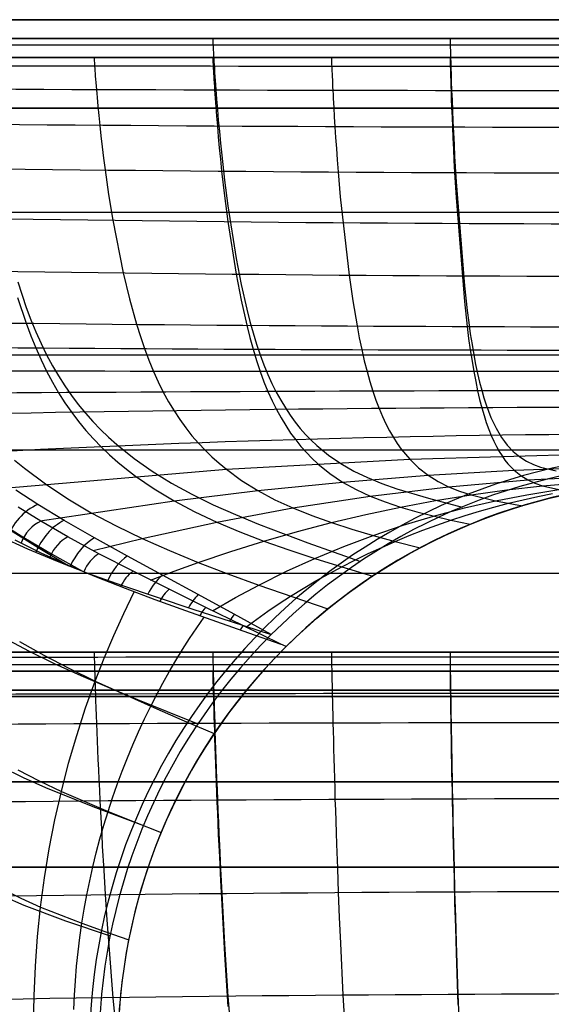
# Model space of a CAD drawing. Extents: x -288 to 235, y -508 to 198.
# Tile 24 of 34: x -106 to -22, y 42 to 198. Entities that reach past the tile are written whole.
import ezdxf

# ---------------------------------------------------------------- set-up
doc = ezdxf.new("R2010")
doc.units = 0
doc.layers.add('STANDARD', color=7, linetype='CONTINUOUS')

msp = doc.modelspace()

# ---------------------------------------------------------------- linework, layer by layer
at = {"layer": 'STANDARD', "color": 7}
for p, q in [((-142, 198, 353), (142, 198, 353)), ((142, 198, 376), (-142, 198, 376)), ((-142, 198, 364.5), (142, 198, 364.5)), ((142, 195, 353), (-142, 195, 353)), ((-142, 195, 344), (142, 195, 344)), ((-142, 195, 348.5), (142, 195, 348.5)), ((142, 195, 376), (-142, 195, 376)), ((142, 195, 891), (-142, 195, 891)), ((-142, 195, 550), (142, 195, 550)), ((142, 195, 545), (-142, 195, 545)), ((-142, 195, 720.5), (142, 195, 720.5)), ((-142, 195, 460.5), (142, 195, 460.5)), ((-142, 194, 549), (142, 194, 549)), ((-142, 194, 546), (142, 194, 546)), ((-142, 192, 353), (142, 192, 353)), ((-142, 192, 344), (142, 192, 344)), ((142, 192, 348.5), (-142, 192, 348.5)), ((142, 192, 549), (-142, 192, 549)), ((-142, 192, 546), (142, 192, 546)), ((142, 192, 547.5), (-142, 192, 547.5)), ((-153, 145, 376), (153, 145, 376)), ((-150, 145, 376), (150, 145, 376)), ((-147, 145, 353), (147, 145, 353)), ((-128.04, 145, 244), (128.04, 145, 244)), ((-142, 130, 956), (142, 130, 956)), ((-35.59, 120.92, 144), (-35.59, 120.92, 114)), ((-34.44, 118.15, 144.4), (-34.44, 118.15, 114)), ((-51.67, 112.33, 144), (-51.67, 112.33, 114)), ((-142, 110.5, 956), (142, 110.5, 956)), ((-50, 109.83, 144.82), (-50, 109.83, 114)), ((-65.76, 100.76, 144), (-65.76, 100.76, 114)), ((-63.39, 98.88, 145.22), (-64.24, 99.24, 146.09)), ((-64.24, 99.24, 146.09), (-64.24, 99.24, 146.09)), ((-63.64, 98.64, 145.22), (-63.39, 98.88, 145.22)), ((-63.64, 98.64, 114), (-63.64, 98.64, 145.22)), ((142, 98, 353), (-142, 98, 353)), ((142, 98, 344), (-142, 98, 344)), ((-142, 98, 348.5), (142, 98, 348.5)), ((-142, 98, 549), (142, 98, 549)), ((142, 98, 546), (-142, 98, 546)), ((-142, 98, 547.5), (142, 98, 547.5)), ((142, 96, 549), (-142, 96, 549)), ((142, 96, 546), (-142, 96, 546)), ((-142, 95, 353), (142, 95, 353)), ((142, 95, 344), (-142, 95, 344)), ((142, 95, 348.5), (-142, 95, 348.5)), ((-142, 95, 376), (142, 95, 376)), ((142, 95, 891), (-142, 95, 891)), ((142, 95, 550), (-142, 95, 550)), ((-142, 95, 545), (142, 95, 545)), ((-142, 95, 720.5), (142, 95, 720.5)), ((-142, 95, 460.5), (142, 95, 460.5)), ((142, 92, 353), (-142, 92, 353)), ((-142, 92, 376), (142, 92, 376)), ((142, 92, 364.5), (-142, 92, 364.5)), ((142, 91, 893), (-142, 91, 893)), ((-142, 91, 895.9), (142, 91, 895.9)), ((142, 91, 956), (-142, 91, 956)), ((142, 91, 959), (-142, 91, 959)), ((142, 91, 894.45), (-142, 91, 894.45)), ((142, 91, 957.5), (-142, 91, 957.5)), ((-77.33, 86.67, 144), (-77.33, 86.67, 114)), ((-74.83, 85, 145.08), (-74.83, 85, 114)), ((142, 77.5, 959), (-142, 77.5, 959)), ((-142, 77.5, 893), (142, 77.5, 893)), ((-85.92, 70.59, 144), (-85.92, 70.59, 114)), ((-83.15, 69.44, 144.95), (-83.15, 69.44, 114)), ((153, 64, 926), (-153, 64, 926)), ((150, 64, 926), (-150, 64, 926)), ((-142, 64, 959), (142, 64, 959)), ((142, 64, 893), (-142, 64, 893)), ((-142, 64, 956), (142, 64, 956)), ((142, 64, 896), (-142, 64, 896)), ((-91.21, 53.14, 144), (-91.21, 53.14, 114)), ((-88.27, 52.56, 144.84), (-88.27, 52.56, 114))]:
    msp.add_line(p, q, dxfattribs=at)
at = {"layer": 'STANDARD', "color": 253}
for p, q in [((170, 184, 98), (-170, 184, 98)), ((-170, 184), (170, 184)), ((-170, 184, 49), (-21.5, 184, 49)), ((132.5, 167.5, 114), (-132.5, 167.5, 114)), ((132.5, 167.5, 98), (-132.5, 167.5, 98)), ((132.5, 167.5, 106), (-132.5, 167.5, 106))]:
    msp.add_line(p, q, dxfattribs=at)
at = {"layer": 'STANDARD', "color": 7}
for points in [[(-75, 195, 344), (-75, 194.98, 342.16), (-75, 194.91, 340.34), (-74.99, 194.79, 338.54), (-74.98, 194.63, 336.74), (-74.97, 194.43, 334.97), (-74.96, 194.18, 333.2), (-74.95, 193.9, 331.45), (-74.93, 193.57, 329.71), (-74.91, 193.21, 327.99), (-74.89, 192.81, 326.28), (-74.87, 192.37, 324.58), (-74.84, 191.89, 322.89), (-74.81, 191.38, 321.22), (-74.78, 190.84, 319.56), (-74.74, 190.27, 317.9), (-74.7, 189.66, 316.26), (-74.66, 189.02, 314.63), (-74.61, 188.36, 313.01), (-74.51, 186.95, 309.8), (-74.39, 185.43, 306.62), (-74.26, 183.82, 303.48), (-74.12, 182.12, 300.37), (-73.95, 180.34, 297.29), (-73.77, 178.5, 294.23), (-73.58, 176.6, 291.21), (-73.13, 172.64, 285.21), (-72.6, 168.55, 279.28), (-71.29, 160.23, 267.55), (-70.5, 156.15, 261.7), (-69.6, 152.2, 255.84), (-69.12, 150.3, 252.9), (-68.61, 148.46, 249.95), (-68.07, 146.69, 246.98), (-67.5, 145, 244), (-66.91, 143.4, 241.02), (-66.29, 141.89, 238.01), (-65.64, 140.45, 235), (-64.96, 139.1, 231.96), (-64.25, 137.81, 228.91), (-63.52, 136.6, 225.85), (-62.76, 135.46, 222.77), (-61.98, 134.38, 219.68), (-61.16, 133.37, 216.58), (-60.32, 132.42, 213.47), (-59.46, 131.52, 210.35), (-58.57, 130.68, 207.22), (-56.71, 129.15, 200.94), (-54.74, 127.81, 194.63), (-52.68, 126.62, 188.3), (-50.52, 125.58, 181.96), (-48.26, 124.65, 175.61), (-45.91, 123.81, 169.26), (-40.93, 122.32, 156.59), (-35.59, 120.92, 144)], [(-37.5, 195, 344), (-37.5, 194.98, 342.14), (-37.5, 194.9, 340.3), (-37.5, 194.79, 338.48), (-37.49, 194.62, 336.67), (-37.49, 194.42, 334.87), (-37.48, 194.17, 333.09), (-37.47, 193.88, 331.33), (-37.46, 193.55, 329.58), (-37.45, 193.17, 327.84), (-37.44, 192.76, 326.12), (-37.43, 192.32, 324.41), (-37.42, 191.84, 322.71), (-37.4, 191.32, 321.03), (-37.38, 190.77, 319.36), (-37.36, 190.18, 317.7), (-37.34, 189.57, 316.05), (-37.32, 188.92, 314.42), (-37.3, 188.25, 312.79), (-37.25, 186.81, 309.57), (-37.19, 185.27, 306.39), (-37.12, 183.64, 303.25), (-37.05, 181.92, 300.14), (-36.96, 180.13, 297.06), (-36.87, 178.27, 294.01), (-36.77, 176.35, 290.99), (-36.55, 172.36, 285.02), (-35.23, 155.9, 261.62), (-34.79, 152.01, 255.79), (-34.55, 150.14, 252.86), (-34.3, 148.35, 249.92), (-34.03, 146.63, 246.97), (-33.75, 145, 244), (-33.46, 143.47, 241.03), (-33.15, 142.03, 238.03), (-32.83, 140.67, 235.02), (-32.5, 139.4, 231.99), (-32.15, 138.22, 228.95), (-31.79, 137.11, 225.89), (-31.42, 136.08, 222.82), (-31.04, 135.12, 219.73), (-30.64, 134.23, 216.63), (-30.23, 133.41, 213.52), (-29.8, 132.65, 210.4), (-29.37, 131.95, 207.27), (-28.92, 131.31, 204.13), (-28.46, 130.73, 200.99), (-27.5, 129.71, 194.67), (-26.49, 128.88, 188.34), (-25.43, 128.21, 181.99), (-24.33, 127.67, 175.63), (-23.18, 127.25, 169.28), (-20.75, 126.65, 156.59)], [(-93.75, 192, 344), (-93.75, 191.98, 342.25), (-93.75, 191.91, 340.52), (-93.74, 191.8, 338.8), (-93.73, 191.65, 337.1), (-93.72, 191.46, 335.4), (-93.71, 191.23, 333.72), (-93.69, 190.96, 332.05), (-93.67, 190.65, 330.39), (-93.65, 190.3, 328.74), (-93.62, 189.92, 327.1), (-93.59, 189.51, 325.48), (-93.56, 189.05, 323.86), (-93.52, 188.57, 322.24), (-93.48, 188.05, 320.64), (-93.44, 187.5, 319.05), (-93.39, 186.92, 317.46), (-93.34, 186.31, 315.89), (-93.28, 185.67, 314.32), (-93.16, 184.31, 311.2), (-93.02, 182.85, 308.1), (-92.86, 181.29, 305.04), (-92.68, 179.64, 301.99), (-92.48, 177.91, 298.96), (-92.26, 176.11, 295.96), (-92.02, 174.25, 292.96), (-91.46, 170.35, 287.02), (-90.81, 166.3, 281.12), (-89.17, 157.99, 269.36), (-88.17, 153.86, 263.46), (-87.05, 149.84, 257.53), (-86.43, 147.89, 254.55), (-85.78, 145.99, 251.54), (-85.1, 144.15, 248.52), (-84.37, 142.39, 245.48), (-83.62, 140.71, 242.43), (-82.82, 139.11, 239.36), (-81.99, 137.59, 236.28), (-81.12, 136.14, 233.19), (-80.21, 134.77, 230.09), (-79.27, 133.46, 226.97), (-78.29, 132.22, 223.85), (-77.27, 131.04, 220.71), (-76.22, 129.92, 217.57), (-75.13, 128.86, 214.42), (-74.01, 127.85, 211.26), (-72.85, 126.9, 208.1), (-70.43, 125.13, 201.76), (-67.87, 123.54, 195.42), (-65.17, 122.1, 189.07), (-62.33, 120.79, 182.73), (-59.36, 119.59, 176.39), (-56.25, 118.48, 170.08), (-53.01, 117.44, 163.8), (-49.65, 116.45, 157.54), (-46.15, 115.5, 151.32), (-42.2, 114.49, 144.6)], [(-75, 192, 344), (-75, 191.98, 342.24), (-75, 191.91, 340.5), (-74.99, 191.8, 338.76), (-74.98, 191.65, 337.05), (-74.97, 191.45, 335.34), (-74.96, 191.22, 333.65), (-74.95, 190.94, 331.97), (-74.93, 190.63, 330.3), (-74.91, 190.28, 328.64), (-74.89, 189.89, 327), (-74.87, 189.47, 325.36), (-74.84, 189.01, 323.74), (-74.81, 188.52, 322.12), (-74.78, 188, 320.51), (-74.74, 187.44, 318.91), (-74.7, 186.86, 317.33), (-74.66, 186.24, 315.74), (-74.61, 185.59, 314.17), (-74.51, 184.22, 311.05), (-74.4, 182.74, 307.95), (-74.27, 181.17, 304.88), (-74.12, 179.5, 301.84), (-73.96, 177.76, 298.81), (-73.78, 175.95, 295.81), (-73.59, 174.07, 292.82), (-73.14, 170.16, 286.89), (-72.62, 166.09, 281), (-71.31, 157.78, 269.28), (-70.51, 153.67, 263.4), (-69.62, 149.69, 257.48), (-69.13, 147.76, 254.51), (-68.62, 145.9, 251.51), (-68.07, 144.1, 248.49), (-67.5, 142.37, 245.45), (-66.9, 140.74, 242.4), (-66.27, 139.19, 239.34), (-65.61, 137.73, 236.26), (-64.93, 136.35, 233.16), (-64.21, 135.04, 230.05), (-63.46, 133.81, 226.93), (-62.69, 132.64, 223.8), (-61.89, 131.55, 220.66), (-61.06, 130.52, 217.51), (-60.2, 129.55, 214.36), (-59.32, 128.65, 211.19), (-58.4, 127.79, 208.02), (-56.49, 126.25, 201.66), (-54.47, 124.89, 195.3), (-52.35, 123.71, 188.92), (-50.11, 122.66, 182.55), (-47.77, 121.74, 176.19), (-45.32, 120.92, 169.84), (-42.77, 120.18, 163.52), (-37.35, 118.86, 150.99), (-34.3, 118.21, 144.4)], [(-56.25, 192, 344), (-56.25, 191.98, 342.23), (-56.25, 191.91, 340.47), (-56.24, 191.8, 338.73), (-56.24, 191.64, 337), (-56.23, 191.45, 335.29), (-56.22, 191.21, 333.59), (-56.21, 190.93, 331.9), (-56.2, 190.62, 330.23), (-56.18, 190.26, 328.56), (-56.17, 189.87, 326.91), (-56.15, 189.44, 325.27), (-56.13, 188.98, 323.64), (-56.1, 188.49, 322.02), (-56.08, 187.96, 320.41), (-56.05, 187.4, 318.81), (-56.02, 186.8, 317.21), (-55.99, 186.18, 315.63), (-55.95, 185.53, 314.05), (-55.88, 184.14, 310.93), (-55.79, 182.65, 307.83), (-55.69, 181.07, 304.76), (-55.58, 179.39, 301.71), (-55.46, 177.64, 298.69), (-55.32, 175.82, 295.69), (-55.18, 173.93, 292.71), (-54.84, 170, 286.79), (-53.46, 157.62, 269.21), (-52.87, 153.53, 263.35), (-52.2, 149.57, 257.45), (-51.84, 147.67, 254.47), (-51.46, 145.83, 251.48), (-51.05, 144.05, 248.47), (-50.62, 142.36, 245.43), (-50.18, 140.77, 242.38), (-49.71, 139.26, 239.31), (-49.22, 137.84, 236.23), (-48.71, 136.51, 233.14), (-48.18, 135.25, 230.03), (-47.63, 134.08, 226.9), (-47.05, 132.98, 223.77), (-46.46, 131.95, 220.62), (-45.84, 131, 217.47), (-45.21, 130.1, 214.31), (-44.55, 129.27, 211.13), (-43.87, 128.51, 207.96), (-42.46, 127.14, 201.58), (-40.96, 125.97, 195.2), (-39.39, 124.98, 188.8), (-37.73, 124.15, 182.41), (-36, 123.45, 176.02), (-34.18, 122.87, 169.65), (-30.32, 121.93, 156.98), (-26.05, 121.15, 144.24)], [(-37.5, 192, 344), (-37.5, 191.98, 342.22), (-37.5, 191.91, 340.46), (-37.5, 191.8, 338.71), (-37.49, 191.64, 336.97), (-37.49, 191.44, 335.25), (-37.48, 191.2, 333.55), (-37.47, 190.92, 331.85), (-37.46, 190.6, 330.17), (-37.45, 190.25, 328.5), (-37.44, 189.85, 326.85), (-37.43, 189.42, 325.2), (-37.42, 188.96, 323.57), (-37.4, 188.46, 321.94), (-37.38, 187.93, 320.33), (-37.36, 187.36, 318.72), (-37.34, 186.77, 317.13), (-37.32, 186.14, 315.54), (-37.3, 185.49, 313.97), (-37.25, 184.09, 310.84), (-37.19, 182.59, 307.74), (-37.12, 181, 304.67), (-37.05, 179.31, 301.62), (-36.97, 177.55, 298.6), (-36.88, 175.72, 295.6), (-36.78, 173.83, 292.62), (-36.55, 169.89, 286.71), (-35.24, 153.42, 263.31), (-34.8, 149.49, 257.42), (-34.56, 147.6, 254.45), (-34.3, 145.77, 251.46), (-34.03, 144.02, 248.45), (-33.75, 142.35, 245.41), (-33.45, 140.78, 242.36), (-33.14, 139.31, 239.3), (-32.82, 137.92, 236.22), (-32.48, 136.62, 233.12), (-32.13, 135.41, 230.01), (-31.77, 134.28, 226.88), (-31.39, 133.22, 223.75), (-30.99, 132.25, 220.6), (-30.58, 131.34, 217.44), (-30.16, 130.5, 214.27), (-29.73, 129.73, 211.09), (-29.28, 129.02, 207.91), (-28.82, 128.37, 204.72), (-28.35, 127.78, 201.52), (-27.36, 126.75, 195.12), (-26.32, 125.91, 188.71), (-25.22, 125.23, 182.3), (-24.08, 124.7, 175.9), (-22.88, 124.27, 169.51), (-20.33, 123.69, 156.79)], [(-105.82, 156.55, 261.82), (-104.47, 152.51, 255.92), (-103.73, 150.55, 252.96), (-102.95, 148.64, 249.98), (-102.12, 146.79, 247), (-101.25, 145, 244), (-100.34, 143.29, 241), (-99.38, 141.66, 237.99), (-98.38, 140.09, 234.96), (-97.34, 138.59, 231.91), (-96.25, 137.15, 228.86), (-95.12, 135.78, 225.79), (-93.94, 134.46, 222.7), (-92.73, 133.19, 219.61), (-91.47, 131.98, 216.51), (-90.17, 130.81, 213.4), (-87.44, 128.62, 207.15), (-84.55, 126.6, 200.87), (-81.5, 124.72, 194.57), (-78.29, 122.96, 188.24), (-74.93, 121.3, 181.91), (-71.41, 119.73, 175.57), (-67.75, 118.22, 169.24), (-59.99, 115.28, 156.58), (-51.67, 112.33, 144)], [(-105.85, 154.08, 263.53), (-104.49, 150.01, 257.58), (-103.75, 148.03, 254.59), (-102.96, 146.1, 251.58), (-102.13, 144.22, 248.56), (-101.25, 142.41, 245.51), (-100.33, 140.67, 242.46), (-99.36, 139.01, 239.39), (-98.35, 137.42, 236.32), (-97.29, 135.9, 233.23), (-96.19, 134.44, 230.13), (-95.04, 133.04, 227.02), (-93.84, 131.7, 223.9), (-92.6, 130.42, 220.77), (-91.32, 129.2, 217.63), (-89.99, 128.02, 214.49), (-88.62, 126.9, 211.35), (-87.2, 125.82, 208.19), (-84.24, 123.79, 201.88), (-81.11, 121.91, 195.56), (-77.81, 120.17, 189.24), (-74.35, 118.54, 182.93), (-70.71, 117.01, 176.63), (-66.92, 115.56, 170.35), (-62.97, 114.16, 164.09), (-58.87, 112.81, 157.87), (-54.62, 111.49, 151.67), (-49.72, 110.02, 144.81)], [(-109.93, 123.76, 208.36), (-72.85, 126.9, 208.1), (-43.87, 128.51, 207.96), (-14.65, 129.33, 207.88), (14.65, 129.33, 207.88), (43.87, 128.51, 207.96), (72.85, 126.9, 208.1), (109.93, 123.76, 208.36)], [(-106.34, 128.37, 217.71), (-104.76, 127.06, 214.57), (-101.44, 124.58, 208.3), (-97.91, 122.24, 202.01), (-94.19, 120.04, 195.72), (-90.26, 117.95, 189.43), (-86.13, 115.96, 183.14), (-81.81, 114.04, 176.87), (-77.29, 112.19, 170.62), (-72.6, 110.38, 164.39), (-67.73, 108.6, 158.18), (-56.8, 104.82, 145.02)], [(-102.27, 118.75, 195.82), (-81.11, 121.91, 195.56), (-67.87, 123.54, 195.42), (-54.47, 124.89, 195.3), (-40.96, 125.97, 195.2), (-27.36, 126.75, 195.12), (-13.69, 127.22, 195.08), (0, 127.38, 195.06), (13.69, 127.22, 195.08), (27.36, 126.75, 195.12), (40.96, 125.97, 195.2), (54.47, 124.89, 195.3), (67.87, 123.54, 195.42), (81.11, 121.91, 195.56), (102.27, 118.75, 195.82)], [(-93.9, 114.04, 183.29), (-86.13, 115.96, 183.14), (-74.35, 118.54, 182.93), (-62.33, 120.79, 182.73), (-50.11, 122.66, 182.55), (-37.73, 124.15, 182.41), (-25.22, 125.23, 182.3), (-12.63, 125.89, 182.24), (0, 126.1, 182.22), (12.63, 125.89, 182.24), (25.22, 125.23, 182.3), (37.73, 124.15, 182.41), (50.11, 122.66, 182.55), (62.33, 120.79, 182.73), (74.35, 118.54, 182.93), (86.13, 115.96, 183.14), (93.9, 114.04, 183.29)], [(-84.85, 109.39, 170.82), (-81.1, 110.82, 170.72), (-77.29, 112.19, 170.62), (-72.15, 113.93, 170.49), (-66.92, 115.56, 170.35), (-61.62, 117.07, 170.21), (-56.25, 118.48, 170.08), (-50.82, 119.76, 169.96), (-45.32, 120.92, 169.84), (-39.78, 121.96, 169.74), (-34.18, 122.87, 169.65), (-28.55, 123.64, 169.57), (-22.88, 124.27, 169.51), (-17.19, 124.77, 169.45)], [(-65.76, 100.76, 144), (-71.61, 103.97, 150.8), (-77.31, 107.1, 157.89), (-82.96, 110.18, 165.31), (-88.48, 113.19, 172.96), (-93.69, 116.08, 180.53), (-98.47, 118.83, 187.78), (-102.62, 121.34, 194.33), (-106.1, 123.59, 200.05)], [(-75.03, 104.53, 158.43), (-71.42, 106.62, 158.31), (-67.73, 108.6, 158.18), (-63.35, 110.77, 158.03), (-58.87, 112.81, 157.87), (-54.3, 114.7, 157.7), (-49.65, 116.45, 157.54), (-44.91, 118.05, 157.38), (-40.11, 119.5, 157.24), (-35.24, 120.8, 157.1), (-30.32, 121.93, 156.98), (-25.35, 122.89, 156.88), (-20.33, 123.69, 156.79)], [(-69.77, 101.95, 152.26), (-68.04, 103.22, 152.19), (-66.28, 104.46, 152.13), (-64.5, 105.66, 152.06), (-62.69, 106.83, 151.99), (-60.71, 108.05, 151.92), (-58.71, 109.24, 151.84), (-56.67, 110.38, 151.75), (-54.62, 111.49, 151.67), (-52.54, 112.55, 151.58), (-50.43, 113.58, 151.5), (-48.3, 114.56, 151.41), (-46.15, 115.5, 151.32), (-43.98, 116.41, 151.24), (-41.79, 117.27, 151.15), (-39.58, 118.09, 151.07), (-37.35, 118.86, 150.99), (-35.1, 119.6, 150.91), (-32.84, 120.29, 150.84), (-30.56, 120.93, 150.77), (-28.27, 121.53, 150.7), (-25.96, 122.09, 150.64), (-23.64, 122.59, 150.58), (-21.31, 123.06, 150.53)], [(-63.39, 98.88, 145.22), (-61.81, 100.41, 145.17), (-60.2, 101.9, 145.12), (-58.55, 103.35, 145.07), (-56.86, 104.76, 145.02), (-55.14, 106.13, 144.97), (-53.39, 107.46, 144.92), (-51.6, 108.74, 144.86), (-49.79, 109.98, 144.81), (-47.94, 111.17, 144.76), (-46.07, 112.32, 144.7), (-44.16, 113.42, 144.65), (-42.24, 114.47, 144.6), (-40.28, 115.48, 144.55), (-38.31, 116.44, 144.5), (-36.31, 117.35, 144.45), (-34.28, 118.21, 144.4), (-32.24, 119.03, 144.36), (-30.18, 119.79, 144.31), (-28.1, 120.5, 144.27), (-26, 121.16, 144.23), (-23.89, 121.77, 144.2), (-21.77, 122.33, 144.17), (-19.63, 122.83, 144.14)], [(-64.24, 99.24, 146.09), (-70.22, 102.18, 152.77), (-76.09, 105.06, 159.71), (-81.91, 107.93, 166.99), (-87.6, 110.77, 174.51), (-92.98, 113.55, 181.97), (-97.9, 116.22, 189.14), (-102.16, 118.68, 195.64), (-105.73, 120.91, 201.34)], [(-108.55, 118.46, 200.49), (-104.87, 116.13, 194.78), (-100.48, 113.53, 188.29), (-95.59, 110.79, 181.44)], [(-106.96, 117.26, 192.94), (-102.6, 114.52, 186.41), (-97.75, 111.62, 179.53)], [(-108.68, 116.33, 194.62), (-104.26, 114.3, 188.28), (-99.59, 112.35, 181.94), (-94.65, 110.45, 175.59), (-89.44, 108.58, 169.25), (-83.95, 106.71, 162.91), (-78.17, 104.8, 156.59), (-72.11, 102.83, 150.28), (-65.76, 100.76, 144)], [(-106.28, 115.75, 196.33), (-102.14, 113.7, 190.33), (-97.84, 111.76, 184.42), (-93.4, 109.89, 178.62), (-88.83, 108.08, 172.91), (-84.13, 106.32, 167.32), (-79.31, 104.57, 161.84), (-74.38, 102.82, 156.48), (-69.36, 101.05, 151.23), (-64.24, 99.24, 146.09)], [(-103.3, 38.94, 170.77), (-103.24, 43.64, 170.76), (-103.03, 48.33, 170.77), (-102.69, 53.01, 170.78), (-102.21, 57.67, 170.79), (-101.59, 62.3, 170.81), (-100.83, 66.89, 170.84), (-99.94, 71.45, 170.86), (-98.92, 75.96, 170.9), (-97.77, 80.42, 170.93), (-96.49, 84.82, 170.97), (-95.09, 89.16, 171.01), (-93.57, 93.42, 171.05), (-92.15, 97.05, 171.09), (-90.65, 100.61, 171.13), (-89.07, 104.11, 171.17), (-87.41, 107.54, 171.2)], [(-96.97, 41.47, 158.03), (-96.86, 43.75, 158.04), (-96.71, 46.03, 158.05), (-96.52, 48.31, 158.06), (-96.28, 50.58, 158.07), (-96, 52.85, 158.08), (-95.67, 55.11, 158.1), (-95.3, 57.36, 158.11), (-94.89, 59.6, 158.13), (-94.44, 61.83, 158.15), (-93.94, 64.05, 158.17), (-93.4, 66.26, 158.19), (-92.82, 68.45, 158.21), (-92.2, 70.63, 158.23), (-91.54, 72.79, 158.25), (-90.83, 74.94, 158.28), (-90.09, 77.07, 158.3), (-89.3, 79.18, 158.32), (-88.48, 81.27, 158.35), (-87.61, 83.35, 158.37), (-86.71, 85.4, 158.4), (-85.77, 87.42, 158.42), (-84.79, 89.43, 158.45), (-83.85, 91.27, 158.47), (-82.87, 93.09, 158.49), (-81.87, 94.89, 158.52), (-80.83, 96.67, 158.54), (-79.76, 98.42, 158.56), (-78.66, 100.15, 158.59), (-77.54, 101.85, 158.61), (-76.38, 103.52, 158.63)], [(-107.98, 100.25, 188.32), (-104.09, 98.19, 181.98), (-100.04, 96.21, 175.62), (-95.82, 94.28, 169.27), (-91.43, 92.39, 162.92), (-86.89, 90.5, 156.59), (-82.19, 88.6, 150.28), (-77.33, 86.67, 144)], [(-105.54, 99.69, 189.98), (-101.71, 97.53, 183.68), (-97.72, 95.45, 177.37), (-93.57, 93.42, 171.05), (-84.79, 89.43, 158.45), (-79.86, 87.29, 151.75), (-74.76, 85.11, 145.08)], [(-93.75, 98, 344), (-93.75, 97.99, 342.68), (-93.75, 97.95, 341.36), (-93.75, 97.89, 340.06), (-93.74, 97.8, 338.78), (-93.74, 97.69, 337.5), (-93.74, 97.56, 336.24), (-93.73, 97.4, 335), (-93.73, 97.22, 333.76), (-93.72, 97.01, 332.54), (-93.72, 96.79, 331.33), (-93.71, 96.54, 330.13), (-93.7, 96.27, 328.94), (-93.69, 95.97, 327.77), (-93.68, 95.66, 326.6), (-93.67, 95.32, 325.45), (-93.66, 94.97, 324.32), (-93.65, 94.59, 323.19), (-93.64, 94.19, 322.08), (-93.63, 93.78, 320.98), (-93.61, 93.34, 319.89), (-93.6, 92.88, 318.81), (-93.58, 92.41, 317.74), (-93.56, 91.91, 316.69), (-93.55, 91.4, 315.64), (-93.53, 90.87, 314.61), (-93.51, 90.32, 313.59), (-93.47, 89.18, 311.58), (-93.42, 87.96, 309.61), (-93.37, 86.68, 307.69), (-93.32, 85.35, 305.81), (-93.26, 83.95, 303.97), (-93.2, 82.5, 302.16), (-93.14, 80.99, 300.4), (-93.07, 79.43, 298.67), (-92.99, 77.83, 296.98), (-92.91, 76.18, 295.32), (-92.83, 74.48, 293.69), (-92.74, 72.75, 292.1), (-92.65, 70.97, 290.53), (-92.55, 69.16, 289), (-92.45, 67.32, 287.49), (-92.23, 63.53, 284.56), (-91.98, 59.64, 281.71), (-91.72, 55.65, 278.96), (-91.43, 51.59, 276.28), (-90.77, 43.32, 271.11), (-89.14, 26.66, 261.26)], [(-75, 98, 344), (-75, 97.99, 342.69), (-75, 97.95, 341.39), (-75, 97.89, 340.1), (-75, 97.8, 338.83), (-74.99, 97.69, 337.56), (-74.99, 97.56, 336.31), (-74.99, 97.4, 335.07), (-74.98, 97.22, 333.85), (-74.98, 97.02, 332.63), (-74.97, 96.8, 331.43), (-74.97, 96.55, 330.24), (-74.96, 96.28, 329.07), (-74.95, 95.99, 327.9), (-74.95, 95.68, 326.75), (-74.94, 95.34, 325.61), (-74.93, 94.99, 324.48), (-74.92, 94.61, 323.36), (-74.91, 94.22, 322.25), (-74.9, 93.8, 321.16), (-74.89, 93.37, 320.07), (-74.87, 92.92, 319), (-74.86, 92.44, 317.94), (-74.85, 91.95, 316.89), (-74.83, 91.44, 315.85), (-74.82, 90.92, 314.83), (-74.8, 90.37, 313.81), (-74.77, 89.23, 311.81), (-74.73, 88.03, 309.85), (-74.69, 86.76, 307.94), (-74.65, 85.43, 306.06), (-74.6, 84.04, 304.22), (-74.55, 82.59, 302.43), (-74.5, 81.09, 300.67), (-74.44, 79.54, 298.94), (-74.38, 77.95, 297.25), (-74.32, 76.3, 295.59), (-74.25, 74.62, 293.97), (-74.18, 72.89, 292.37), (-74.1, 71.12, 290.81), (-74.02, 69.32, 289.27), (-73.94, 67.48, 287.76), (-73.76, 63.71, 284.82), (-73.56, 59.83, 281.97), (-73.35, 55.85, 279.2), (-73.12, 51.8, 276.51), (-72.59, 43.54, 271.31), (-70.5, 18.74, 256.55)], [(-56.25, 98, 344), (-56.25, 97.99, 342.7), (-56.25, 97.95, 341.41), (-56.25, 97.89, 340.13), (-56.25, 97.8, 338.86), (-56.24, 97.7, 337.61), (-56.24, 97.56, 336.37), (-56.24, 97.41, 335.14), (-56.24, 97.23, 333.92), (-56.23, 97.03, 332.71), (-56.23, 96.8, 331.52), (-56.22, 96.56, 330.34), (-56.22, 96.29, 329.16), (-56.21, 96, 328.01), (-56.21, 95.69, 326.86), (-56.2, 95.36, 325.72), (-56.19, 95, 324.6), (-56.19, 94.63, 323.49), (-56.18, 94.24, 322.39), (-56.17, 93.83, 321.3), (-56.16, 93.39, 320.22), (-56.15, 92.94, 319.15), (-56.14, 92.47, 318.1), (-56.13, 91.98, 317.05), (-56.12, 91.48, 316.02), (-56.11, 90.95, 314.99), (-56.1, 90.41, 313.98), (-56.07, 89.28, 311.99), (-56.04, 88.08, 310.04), (-56.01, 86.81, 308.13), (-55.98, 85.49, 306.26), (-55.94, 84.1, 304.43), (-55.91, 82.67, 302.63), (-55.86, 81.17, 300.87), (-55.82, 79.63, 299.15), (-55.78, 78.04, 297.46), (-55.73, 76.4, 295.81), (-55.68, 74.72, 294.18), (-55.62, 73, 292.59), (-55.56, 71.24, 291.02), (-55.5, 69.44, 289.48), (-55.44, 67.61, 287.97), (-55.31, 63.85, 285.02), (-55.16, 59.98, 282.17), (-55, 56.01, 279.39), (-54.82, 51.97, 276.69), (-54.43, 43.72, 271.47), (-52.86, 18.89, 256.63)], [(-37.5, 98, 344), (-37.5, 97.99, 342.7), (-37.5, 97.95, 341.42), (-37.5, 97.89, 340.15), (-37.5, 97.81, 338.89), (-37.5, 97.7, 337.64), (-37.49, 97.56, 336.4), (-37.49, 97.41, 335.18), (-37.49, 97.23, 333.97), (-37.49, 97.03, 332.77), (-37.49, 96.81, 331.58), (-37.48, 96.56, 330.4), (-37.48, 96.3, 329.24), (-37.48, 96.01, 328.08), (-37.47, 95.7, 326.94), (-37.47, 95.37, 325.81), (-37.46, 95.02, 324.69), (-37.46, 94.64, 323.58), (-37.45, 94.25, 322.48), (-37.45, 93.84, 321.4), (-37.44, 93.41, 320.32), (-37.43, 92.96, 319.26), (-37.43, 92.49, 318.21), (-37.42, 92.01, 317.17), (-37.41, 91.5, 316.13), (-37.4, 90.98, 315.11), (-37.4, 90.44, 314.11), (-37.38, 89.31, 312.12), (-37.36, 88.11, 310.17), (-37.34, 86.85, 308.27), (-37.32, 85.53, 306.4), (-37.29, 84.15, 304.57), (-37.27, 82.72, 302.78), (-37.24, 81.23, 301.02), (-37.21, 79.69, 299.3), (-37.18, 78.11, 297.61), (-37.15, 76.48, 295.96), (-37.11, 74.8, 294.33), (-37.08, 73.08, 292.74), (-37.04, 71.33, 291.17), (-37, 69.53, 289.64), (-36.96, 67.7, 288.12), (-36.86, 63.95, 285.17), (-36.77, 60.09, 282.31), (-36.66, 56.13, 279.53), (-36.54, 52.09, 276.82), (-36.28, 43.84, 271.58), (-35.23, 18.99, 256.68)], [(-75, 95, 344), (-75, 94.99, 342.74), (-75, 94.95, 341.5), (-75, 94.89, 340.27), (-75, 94.81, 339.06), (-74.99, 94.71, 337.85), (-74.99, 94.58, 336.66), (-74.99, 94.43, 335.48), (-74.98, 94.26, 334.31), (-74.98, 94.07, 333.16), (-74.97, 93.85, 332.02), (-74.97, 93.62, 330.88), (-74.96, 93.36, 329.76), (-74.96, 93.09, 328.66), (-74.95, 92.79, 327.56), (-74.94, 92.47, 326.48), (-74.93, 92.13, 325.4), (-74.92, 91.78, 324.34), (-74.91, 91.4, 323.29), (-74.9, 91.01, 322.25), (-74.89, 90.6, 321.22), (-74.88, 90.16, 320.2), (-74.87, 89.71, 319.19), (-74.85, 89.25, 318.19), (-74.84, 88.76, 317.2), (-74.82, 88.26, 316.22), (-74.81, 87.74, 315.25), (-74.78, 86.65, 313.34), (-74.74, 85.5, 311.47), (-74.7, 84.28, 309.63), (-74.66, 83.01, 307.83), (-74.61, 81.67, 306.07), (-74.56, 80.28, 304.34), (-74.51, 78.83, 302.64), (-74.45, 77.34, 300.97), (-74.39, 75.79, 299.34), (-74.33, 74.2, 297.73), (-74.26, 72.56, 296.15), (-74.19, 70.88, 294.6), (-74.12, 69.16, 293.07), (-74.04, 67.39, 291.57), (-73.95, 65.6, 290.1), (-73.77, 61.9, 287.21), (-73.58, 58.08, 284.41), (-73.36, 54.17, 281.68), (-73.13, 50.16, 279.02), (-72.6, 41.97, 273.87)], [(-37.5, 95, 344), (-37.5, 94.99, 342.76), (-37.5, 94.95, 341.53), (-37.5, 94.9, 340.32), (-37.5, 94.81, 339.12), (-37.5, 94.71, 337.93), (-37.5, 94.58, 336.75), (-37.49, 94.44, 335.59), (-37.49, 94.27, 334.43), (-37.49, 94.08, 333.29), (-37.49, 93.86, 332.16), (-37.48, 93.63, 331.04), (-37.48, 93.38, 329.93), (-37.48, 93.1, 328.84), (-37.47, 92.81, 327.75), (-37.47, 92.5, 326.68), (-37.46, 92.16, 325.61), (-37.46, 91.81, 324.56), (-37.45, 91.44, 323.52), (-37.45, 91.05, 322.49), (-37.44, 90.64, 321.46), (-37.44, 90.21, 320.45), (-37.43, 89.76, 319.45), (-37.42, 89.3, 318.46), (-37.42, 88.82, 317.48), (-37.41, 88.32, 316.51), (-37.4, 87.81, 315.54), (-37.38, 86.73, 313.65), (-37.36, 85.58, 311.78), (-37.34, 84.38, 309.96), (-37.32, 83.11, 308.17), (-37.3, 81.78, 306.41), (-37.27, 80.4, 304.69), (-37.25, 78.97, 302.99), (-37.22, 77.48, 301.33), (-37.19, 75.95, 299.7), (-37.15, 74.36, 298.09), (-37.12, 72.74, 296.51), (-37.08, 71.06, 294.96), (-37.05, 69.35, 293.43), (-37, 67.6, 291.93), (-36.96, 65.81, 290.45), (-36.87, 62.13, 287.56), (-36.77, 58.33, 284.74), (-36.66, 54.43, 282), (-36.55, 50.44, 279.33), (-36.28, 42.27, 274.14)], [(-108.37, 79.84, 182.11), (-104.95, 78.16, 175.72), (-101.41, 76.58, 169.34), (-93.93, 73.57, 156.61), (-85.92, 70.59, 144)], [(-105.79, 79.37, 183.58), (-102.42, 77.62, 177.24), (-98.92, 75.96, 170.9), (-91.54, 72.79, 158.25), (-87.41, 71.13, 151.58), (-83.15, 69.45, 144.95)], [(-108.3, 60.56, 183.54), (-105.31, 59.06, 177.17), (-102.21, 57.67, 170.79), (-95.67, 55.11, 158.1), (-92.04, 53.81, 151.44), (-88.28, 52.5, 144.84)], [(-107.98, 59.33, 175.83), (-104.85, 57.99, 169.41), (-98.26, 55.52, 156.63), (-91.21, 53.14, 144)]]:
    msp.add_polyline3d(points, dxfattribs=at)
at = {"layer": 'STANDARD', "color": 7, "extrusion": (-5.0016e-10, 0.97639, -0.216013)}
msp.add_arc((0, 18364.9, 114.78), 18001.4, 269.548392, 270.451606, dxfattribs=at)
at = {"layer": 'STANDARD', "color": 7, "extrusion": (-2.70751e-11, 0.89502, -0.446026)}
msp.add_arc((0, 11143.42, 25.72), 10776.36, 269.247676, 270.752324, dxfattribs=at)
at = {"layer": 'STANDARD', "color": 7, "extrusion": (-5.16257e-11, 0.760513, -0.649322)}
msp.add_arc((0, 8574.19, -60.17), 8225.06, 269.019507, 270.980493, dxfattribs=at)
at = {"layer": 'STANDARD', "color": 7, "extrusion": (4.16099e-10, -0.603702, 0.79721)}
msp.add_arc((0, 7225.44, 128.34), 6910.31, 268.842849, 271.157152, dxfattribs=at)
at = {"layer": 'STANDARD', "color": 7, "extrusion": (1.50741e-09, -0.457398, 0.889262)}
msp.add_arc((0, 6604.82, 173.9), 6329.04, 268.752328, 271.247675, dxfattribs=at)
at = {"layer": 'STANDARD', "color": 7, "extrusion": (1.60846e-10, -0.342533, 0.939506)}
msp.add_arc((0, 6827.96, 198.93), 6587.89, 268.822279, 271.177721, dxfattribs=at)
at = {"layer": 'STANDARD', "color": 7, "extrusion": (9.08058e-12, -0.289795, 0.957089)}
msp.add_arc((0, 9177.93, 203.05), 8960.33, 269.154642, 270.845358, dxfattribs=at)
at = {"layer": 'STANDARD', "color": 7, "extrusion": (4.59991e-10, -0.343997, 0.938971)}
msp.add_arc((0, 13930.02, 185.97), 13706.68, 269.455542, 270.54446, dxfattribs=at)
at = {"layer": 'STANDARD', "color": 7, "extrusion": (-3.94579e-11, 0.869035, -0.49475)}
msp.add_arc((0, 41240.19, 2.29), 40956.5, 269.82088, 270.17912, dxfattribs=at)
at = {"layer": 'STANDARD', "color": 7, "extrusion": (4.64313e-11, 0.305638, 0.952148)}
msp.add_arc((0, 14295.34, 270.42), 14354.88, 269.498736, 270.501263, dxfattribs=at)
at = {"layer": 'STANDARD', "color": 7, "extrusion": (1.87286e-11, 0.144842, 0.989455)}
msp.add_arc((0, 5701.96, 250.45), 5803.47, 268.786642, 271.213357, dxfattribs=at)
at = {"layer": 'STANDARD', "color": 7, "extrusion": (-4.84646e-10, 0.092605, 0.995703)}
msp.add_arc((0, 1997.07, 231.89), 2108.56, 266.82378, 273.17622, dxfattribs=at)
at = {"layer": 'STANDARD', "color": 253}
for centre in [(0, 35, 114), (0, 35, 143), (0, 35, 128.5)]:
    msp.add_arc(centre, 94.5, 0, 180, dxfattribs=at)
at = {"layer": 'STANDARD', "color": 7}
for centre, radius, start, end in [((0, 35, 114), 93, 45, 135), ((0, 35, 144), 93, 45, 135), ((0, 35, 129), 93, 45, 135), ((0, 35, 114), 90, 45, 135), ((0, 35, 129.61), 90, 45, 135), ((0, 35, 144), 93, 135, 225), ((0, 35, 114), 93, 135, 225), ((0, 35, 129), 93, 135, 225), ((0, 35, 114), 90, 135, 225), ((0, 35, 129.61), 90, 135, 225)]:
    msp.add_arc(centre, radius, start, end, dxfattribs=at)
at = {"layer": 'STANDARD', "color": 7, "extrusion": (-0.532873, 0.299534, 0.791408)}
for radius, end in [(8, 282.1444), (5, 282.1427)]:
    msp.add_arc((-49.92, 6.68, 244.82), radius, 225.8132, end, dxfattribs=at)
at = {"layer": 'STANDARD', "color": 7, "extrusion": (-0.555138, 0.28584, 0.7811)}
for radius, end in [(8, 277.8285), (5, 277.8283)]:
    msp.add_arc((-55.08, 12.19, 235.3), radius, 226.6299, end, dxfattribs=at)
at = {"layer": 'STANDARD', "color": 7, "extrusion": (-0.578414, 0.274115, 0.768309)}
for radius, end in [(8, 273.29), (5, 273.2902)]:
    msp.add_arc((-59.48, 18.31, 224.71), radius, 228.5527, end, dxfattribs=at)
at = {"layer": 'STANDARD', "color": 7, "extrusion": (-0.601298, 0.265708, 0.753551)}
for radius, end in [(8, 268.7891), (5, 268.7898)]:
    msp.add_arc((-62.82, 24.52, 213.61), radius, 231.7324, end, dxfattribs=at)
at = {"layer": 'STANDARD', "color": 7, "extrusion": (-0.622957, 0.261215, 0.737354)}
for radius, end in [(8, 264.475), (5, 264.4765)]:
    msp.add_arc((-65.07, 30.49, 202.35), radius, 236.15, end, dxfattribs=at)
at = {"layer": 'STANDARD', "color": 7, "extrusion": (-0.642506, 0.260734, 0.720558)}
for radius, end in [(8, 260.4961), (5, 260.4967)]:
    msp.add_arc((-66.35, 35.87, 191.37), radius, 241.5125, end, dxfattribs=at)
at = {"layer": 'STANDARD', "color": 7, "extrusion": (-0.659651, 0.263827, 0.703744)}
for radius, end in [(8, 256.887), (5, 256.8907)]:
    msp.add_arc((-66.87, 40.57, 180.79), radius, 247.4307, end, dxfattribs=at)
at = {"layer": 'STANDARD', "color": 7, "extrusion": (-0.012696, -0.001659, 0.999918)}
msp.add_arc((1.84, 35.24, 145.85), 90, 134.9956, 225.002, dxfattribs=at)
at = {"layer": 'STANDARD', "color": 7, "extrusion": (9.8501e-13, 0.998256, -0.059026)}
msp.add_arc((0, -17488.99, 77.35), 17828.15, 89.543783, 90.456217, dxfattribs=at)
at = {"layer": 'STANDARD', "color": 7, "extrusion": (2.70772e-12, 0.992218, -0.124514)}
msp.add_arc((0, -9585.38, 53.85), 9919.44, 89.180921, 90.819079, dxfattribs=at)
at = {"layer": 'STANDARD', "color": 7, "extrusion": (1.23697e-10, 0.980522, -0.196411)}
msp.add_arc((0, -7034.78, 27.63), 7362.83, 88.898827, 91.101171, dxfattribs=at)
at = {"layer": 'STANDARD', "color": 7, "extrusion": (1.01562e-10, 0.961819, -0.273686)}
msp.add_arc((0, -5834.11, -0.83), 6154.5, 88.687104, 91.312895, dxfattribs=at)
at = {"layer": 'STANDARD', "color": 7, "extrusion": (-1.88272e-10, 0.899479, -0.436964)}
msp.add_arc((0, -4816.62, -61.33), 5114.19, 88.43784, 91.56216, dxfattribs=at)
at = {"layer": 'STANDARD', "color": 7, "extrusion": (6.63693e-10, 0.802187, -0.597073)}
msp.add_arc((0, -4550.57, -120.36), 4813.06, 88.3676, 91.6324, dxfattribs=at)
at = {"layer": 'STANDARD', "color": 7, "extrusion": (8.28893e-12, -0.676427, 0.73651)}
msp.add_arc((0, -4728.86, 170.36), 4945, 88.44318, 91.55682, dxfattribs=at)

doc.saveas('drawing.dxf')
